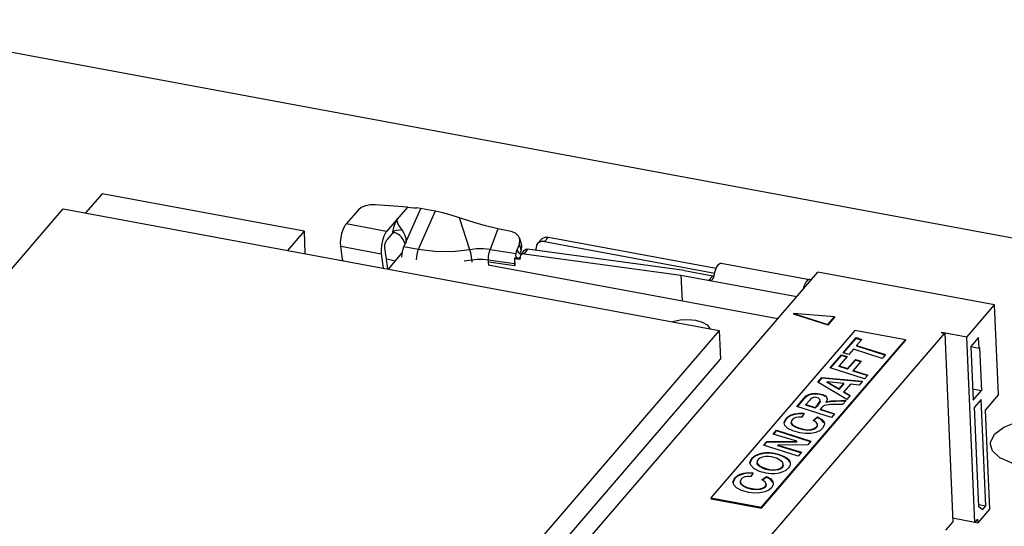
# Model space of a CAD drawing. Extents: x 0 to 1189, y 0 to 841.
# Tile 11 of 27: x 485 to 556, y 496 to 533. Entities that reach past the tile are written whole.
import ezdxf

# ---------------------------------------------------------------- set-up
doc = ezdxf.new("R2010")
doc.units = 0
doc.header["$LTSCALE"] = 65.395
doc.layers.get('0').update_dxf_attribs({"linetype": 'CONTINUOUS'})

msp = doc.modelspace()

# ---------------------------------------------------------------- linework, layer by layer
at = {"color": 7, "linetype": 'CONTINUOUS'}
for p, q in [((471.329, 532.526), (855.669, 461.217)), ((490.619, 519.901), (489.42, 518.505)), ((505.261, 517.184), (490.619, 519.901)), ((437.369, 460.114), (487.8, 518.806)), ((487.8, 518.806), (535.385, 509.977)), ((509.205, 518.737), (508.32, 517.707)), ((512.757, 518.92), (510.442, 519.091)), ((512.757, 518.92), (511.249, 517.164)), ((512.504, 516.036), (513.73, 518.817)), ((514.768, 518.624), (513.45, 518.869)), ((514.768, 518.624), (513.542, 515.843)), ((517.291, 515.832), (516.536, 518.141)), ((505.261, 517.184), (504.061, 515.788)), ((505.261, 517.184), (505.331, 515.553)), ((511.249, 517.164), (508.32, 517.707)), ((511.672, 517.111), (511.795, 517.199)), ((519.316, 517.361), (518.759, 515.851)), ((520.291, 517.165), (519.316, 517.361)), ((511.676, 517.024), (511.275, 516.557)), ((511.672, 517.111), (511.676, 517.024)), ((512.607, 516.243), (512.526, 516.44)), ((520.899, 516.667), (521.024, 516.258)), ((522.207, 516.276), (522.488, 516.603)), ((522.712, 516.427), (522.993, 516.754)), ((522.712, 516.427), (535.066, 514.135)), ((522.993, 516.754), (535.169, 514.495)), ((508.064, 515.132), (507.933, 516.081)), ((507.933, 516.081), (510.862, 515.538)), ((511.344, 514.437), (511.134, 515.965)), ((512.376, 515.544), (512.424, 515.802)), ((512.424, 515.802), (512.504, 516.036)), ((513.542, 515.843), (512.504, 516.036)), ((518.759, 515.851), (520.643, 515.571)), ((520.682, 515.696), (520.881, 516.235)), ((520.752, 515.793), (520.682, 515.696)), ((520.752, 515.793), (520.778, 515.69)), ((521.006, 515.827), (520.881, 516.235)), ((521.006, 515.827), (520.907, 515.559)), ((521.048, 516.134), (521.006, 515.827)), ((521.023, 516.258), (521.048, 516.134)), ((521.032, 515.506), (521.229, 515.781)), ((521.464, 515.869), (521.224, 515.535)), ((532.86, 514.327), (521.464, 515.869)), ((522.104, 515.783), (522.097, 515.939)), ((508.092, 515.041), (508.064, 515.132)), ((510.862, 515.538), (511.004, 514.5)), ((511.244, 515.165), (511.802, 515.062)), ((511.382, 514.43), (512.386, 515.599)), ((511.802, 515.062), (511.895, 515.027)), ((512.366, 515.297), (512.376, 515.544)), ((516.869, 515.031), (517.423, 515.092)), ((517.423, 515.092), (517.43, 514.926)), ((518.651, 514.935), (518.644, 515.108)), ((518.644, 515.108), (520.522, 514.829)), ((520.55, 515.236), (520.523, 515.199)), ((520.523, 515.199), (520.546, 514.678)), ((520.523, 515.199), (520.864, 515.153)), ((520.529, 515.073), (520.523, 514.989)), ((520.831, 515.194), (520.55, 515.236)), ((520.778, 515.69), (520.843, 515.598)), ((520.929, 515.33), (520.831, 515.194)), ((520.843, 515.598), (520.937, 515.529)), ((520.864, 515.153), (520.93, 515.245)), ((520.937, 515.529), (521.028, 515.5)), ((520.969, 515.411), (520.951, 515.313)), ((520.955, 515.227), (520.951, 515.313)), ((520.99, 515.447), (520.969, 515.411)), ((521.224, 515.535), (532.607, 513.995)), ((539.623, 510.809), (518.614, 514.707)), ((518.662, 514.698), (518.651, 514.934)), ((520.529, 514.655), (518.656, 514.934)), ((520.522, 514.829), (520.529, 514.655)), ((520.529, 514.655), (520.546, 514.678)), ((532.86, 514.327), (534.905, 513.948)), ((535.013, 513.944), (535.083, 514.268)), ((535.083, 514.268), (535.19, 514.55)), ((535.516, 514.859), (541.921, 513.67)), ((483.922, 445.985), (542.544, 514.209)), ((532.607, 513.995), (532.689, 512.095)), ((532.607, 513.995), (541.019, 512.434)), ((534.905, 513.948), (534.624, 513.621)), ((534.905, 513.948), (535.014, 513.949)), ((534.919, 513.715), (534.969, 513.794)), ((534.969, 513.794), (535.013, 513.944)), ((555.355, 511.832), (542.544, 514.209)), ((553.348, 509.496), (555.355, 511.832)), ((555.634, 505.325), (555.355, 511.832)), ((540.764, 511.205), (540.767, 511.153)), ((543.751, 510.976), (540.764, 511.205)), ((540.764, 511.205), (543.269, 510.415)), ((543.271, 510.363), (540.767, 511.153)), ((543.269, 510.415), (543.751, 510.976)), ((543.271, 510.363), (543.753, 510.924)), ((543.751, 510.976), (543.753, 510.924)), ((543.269, 510.415), (543.271, 510.363)), ((535.385, 509.977), (484.954, 451.285)), ((497.149, 446.239), (551.735, 509.768)), ((545.222, 509.971), (534.782, 497.822)), ((535.385, 509.977), (535.474, 507.894)), ((538.443, 497.143), (548.882, 509.292)), ((544.367, 508.359), (545.309, 509.455)), ((544.403, 508.346), (545.311, 509.403)), ((548.882, 509.292), (545.222, 509.971)), ((545.311, 509.403), (545.309, 509.455)), ((545.309, 509.455), (545.72, 509.316)), ((545.686, 509.277), (545.311, 509.403)), ((545.72, 509.316), (545.349, 508.884)), ((548.882, 509.292), (548.884, 509.24)), ((551.518, 509.835), (551.498, 509.812)), ((551.498, 509.812), (551.735, 509.768)), ((551.519, 509.813), (551.518, 509.835)), ((553.348, 509.496), (551.518, 509.835)), ((551.735, 509.768), (552.323, 496.059)), ((553.924, 496.047), (553.348, 509.496)), ((554.192, 509.476), (553.63, 508.822)), ((554.225, 508.695), (554.192, 509.476)), ((538.445, 497.091), (548.884, 509.24)), ((545.113, 508.609), (544.778, 508.22)), ((547.196, 507.947), (545.113, 508.609)), ((545.351, 508.832), (545.349, 508.884)), ((545.349, 508.884), (547.432, 508.222)), ((547.398, 508.182), (545.351, 508.832)), ((553.627, 508.806), (554.225, 508.695)), ((553.63, 508.822), (553.797, 504.917)), ((554.265, 508.742), (554.225, 508.695)), ((554.265, 508.742), (554.399, 505.618)), ((485.043, 449.203), (535.474, 507.894)), ((543.422, 507.26), (544.243, 508.215)), ((543.459, 507.248), (544.245, 508.163)), ((544.654, 508.076), (544.075, 507.402)), ((544.245, 508.163), (544.243, 508.215)), ((544.243, 508.215), (544.654, 508.076)), ((544.62, 508.036), (544.245, 508.163)), ((544.778, 508.22), (544.367, 508.359)), ((544.684, 507.209), (545.261, 507.88)), ((545.264, 507.828), (545.261, 507.88)), ((545.261, 507.88), (545.673, 507.741)), ((547.432, 508.222), (547.196, 507.947)), ((545.923, 506.466), (543.422, 507.26)), ((544.077, 507.35), (544.075, 507.402)), ((544.075, 507.402), (544.684, 507.209)), ((544.687, 507.157), (544.077, 507.35)), ((544.687, 507.157), (544.684, 507.209)), ((544.687, 507.157), (545.264, 507.828)), ((545.673, 507.741), (545.101, 507.076)), ((545.638, 507.702), (545.264, 507.828)), ((542.533, 506.224), (542.825, 506.565)), ((542.56, 506.201), (542.828, 506.513)), ((542.828, 506.513), (542.825, 506.565)), ((542.825, 506.565), (545.771, 506.289)), ((545.73, 506.241), (542.828, 506.513)), ((545.103, 507.024), (545.101, 507.076)), ((545.101, 507.076), (546.159, 506.74)), ((546.124, 506.7), (545.103, 507.024)), ((546.159, 506.74), (545.923, 506.466)), ((544.629, 504.959), (542.533, 506.224)), ((543.21, 506.198), (543.208, 506.25)), ((544.41, 506.129), (543.208, 506.25)), ((543.208, 506.25), (544.075, 505.74)), ((544.077, 505.688), (543.21, 506.198)), ((544.075, 505.74), (544.41, 506.129)), ((544.077, 505.688), (544.075, 505.74)), ((544.077, 505.688), (544.412, 506.077)), ((544.412, 506.077), (544.41, 506.129)), ((544.898, 506.08), (544.428, 505.533)), ((545.537, 506.016), (544.898, 506.08)), ((545.771, 506.289), (545.537, 506.016)), ((553.762, 505.736), (554.399, 505.618)), ((541.013, 504.456), (541.544, 505.073)), ((541.05, 504.444), (541.546, 505.021)), ((541.544, 505.073), (541.546, 505.021)), ((541.696, 505.17), (541.546, 505.021)), ((541.883, 505.286), (541.696, 505.17)), ((542.648, 505.334), (542.646, 505.386)), ((543.204, 505.014), (543.2, 504.955)), ((544.43, 505.481), (544.428, 505.533)), ((544.428, 505.533), (544.888, 505.261)), ((544.866, 505.224), (544.43, 505.481)), ((544.888, 505.261), (544.629, 504.959)), ((553.797, 504.917), (554.399, 505.618)), ((555.634, 505.325), (554.671, 504.203)), ((543.514, 503.662), (541.013, 504.456)), ((541.949, 504.928), (541.666, 504.598)), ((541.668, 504.546), (541.666, 504.598)), ((541.666, 504.598), (542.339, 504.384)), ((542.341, 504.332), (541.668, 504.546)), ((542.339, 504.384), (542.475, 504.542)), ((542.341, 504.332), (542.339, 504.384)), ((542.341, 504.332), (542.477, 504.49)), ((542.475, 504.542), (542.477, 504.49)), ((542.695, 504.899), (542.678, 504.965)), ((542.697, 504.847), (542.693, 504.806)), ((542.698, 504.847), (542.695, 504.899)), ((542.83, 504.386), (542.724, 504.262)), ((543.2, 504.955), (543.141, 504.802)), ((543.143, 504.75), (543.141, 504.802)), ((543.255, 504.774), (543.143, 504.75)), ((543.488, 504.806), (543.486, 504.858)), ((544.534, 504.849), (544.207, 504.843)), ((544.579, 504.902), (544.332, 504.614)), ((554.385, 504.964), (553.903, 504.403)), ((554.212, 497.187), (553.903, 504.403)), ((554.716, 497.242), (554.385, 504.964)), ((540.23, 503.538), (540.228, 503.59)), ((541.549, 503.964), (541.37, 503.684)), ((542.188, 503.449), (542.506, 503.703)), ((542.508, 503.651), (542.227, 503.426)), ((542.506, 503.703), (542.508, 503.651)), ((542.803, 503.481), (542.508, 503.651)), ((542.726, 504.21), (542.724, 504.262)), ((542.724, 504.262), (543.75, 503.936)), ((543.715, 503.896), (542.726, 504.21)), ((543.75, 503.936), (543.514, 503.662)), ((554.671, 504.203), (554.979, 497.002)), ((540.144, 503.09), (540.095, 503.261)), ((540.68, 503.498), (540.609, 503.318)), ((540.609, 503.318), (540.611, 503.266)), ((542.403, 503.323), (542.188, 503.449)), ((542.5, 503.165), (542.403, 503.323)), ((542.438, 502.979), (542.501, 503.139)), ((542.44, 502.927), (542.438, 502.979)), ((542.503, 503.087), (542.44, 502.927)), ((542.501, 503.139), (542.5, 503.165)), ((542.505, 503.087), (542.503, 503.139)), ((542.974, 503.285), (542.803, 503.481)), ((543.001, 503.097), (542.877, 502.874)), ((543.011, 503.192), (543.001, 503.097)), ((539.299, 502.461), (539.535, 502.735)), ((541.008, 501.933), (539.299, 502.461)), ((539.336, 502.45), (539.537, 502.683)), ((539.537, 502.683), (539.535, 502.735)), ((539.535, 502.735), (542.035, 501.941)), ((542.001, 501.901), (539.537, 502.683)), ((541.486, 502.757), (541.483, 502.809)), ((538.604, 501.652), (538.84, 501.927)), ((541.105, 500.858), (538.604, 501.652)), ((538.641, 501.641), (538.842, 501.875)), ((538.84, 501.927), (541.008, 501.933)), ((538.842, 501.875), (538.84, 501.927)), ((541.01, 501.881), (538.842, 501.875)), ((541.8, 501.667), (539.632, 501.662)), ((539.635, 501.61), (539.632, 501.662)), ((539.632, 501.662), (541.341, 501.133)), ((541.306, 501.092), (539.635, 501.61)), ((541.01, 501.881), (541.008, 501.933)), ((542.035, 501.941), (541.8, 501.667)), ((537.756, 500.659), (537.754, 500.711)), ((539.394, 501.02), (539.392, 501.072)), ((541.341, 501.133), (541.105, 500.858)), ((537.662, 500.195), (537.61, 500.371)), ((538.121, 500.424), (538.123, 500.372)), ((539.959, 500.094), (540.024, 500.263)), ((539.961, 500.042), (539.959, 500.094)), ((540.027, 500.211), (539.961, 500.042)), ((540.027, 500.211), (540.025, 500.263)), ((540.533, 500.325), (540.525, 500.229)), ((536.524, 499.224), (536.522, 499.276)), ((537.843, 499.65), (537.664, 499.371)), ((538.482, 499.136), (538.8, 499.389)), ((538.802, 499.337), (538.521, 499.113)), ((538.8, 499.389), (538.802, 499.337)), ((539.097, 499.168), (538.802, 499.337)), ((539.015, 499.84), (539.012, 499.892)), ((540.217, 499.824), (539.99, 499.706)), ((540.391, 499.98), (540.217, 499.824)), ((536.438, 498.777), (536.389, 498.948)), ((536.973, 499.185), (536.902, 499.004)), ((536.902, 499.004), (536.905, 498.952)), ((538.697, 499.01), (538.482, 499.136)), ((538.794, 498.852), (538.697, 499.01)), ((538.731, 498.666), (538.795, 498.825)), ((538.734, 498.614), (538.731, 498.666)), ((538.797, 498.773), (538.734, 498.614)), ((538.795, 498.825), (538.794, 498.852)), ((538.799, 498.773), (538.797, 498.825)), ((539.268, 498.971), (539.097, 499.168)), ((539.295, 498.783), (539.171, 498.56)), ((539.304, 498.879), (539.295, 498.783)), ((537.779, 498.443), (537.777, 498.496)), ((534.782, 497.822), (534.785, 497.77)), ((534.782, 497.822), (538.443, 497.143)), ((534.785, 497.77), (538.445, 497.091)), ((538.443, 497.143), (538.445, 497.091)), ((554.206, 497.337), (554.716, 497.242)), ((554.468, 496.954), (554.212, 497.187)), ((554.468, 496.954), (554.716, 497.242)), ((554.979, 497.002), (554.136, 496.02)), ((551.828, 495.483), (552.323, 496.059)), ((553.924, 496.047), (552.311, 496.346)), ((554.125, 496.281), (553.924, 496.047)), ((553.926, 496.059), (554.136, 496.02)), ((554.125, 496.281), (554.136, 496.02))]:
    msp.add_line(p, q, dxfattribs=at)
for points in [[(510.442, 519.091), (510.065, 519.086), (509.711, 519.02), (509.413, 518.899), (509.205, 518.737)], [(512.757, 518.92), (512.996, 518.894), (513.227, 518.877), (513.45, 518.869)], [(516.536, 518.141), (515.926, 518.338), (515.334, 518.501), (514.768, 518.624)], [(512.044, 518.089), (511.942, 517.933), (511.848, 517.715), (511.76, 517.441), (511.672, 517.111)], [(512.044, 518.089), (511.999, 517.989), (512.01, 517.849), (512.071, 517.7), (512.163, 517.55), (512.271, 517.401), (512.384, 517.248)], [(519.316, 517.361), (518.424, 517.567), (517.495, 517.829), (516.536, 518.141)], [(507.933, 516.081), (507.918, 516.378), (507.946, 516.71), (508.015, 517.046), (508.117, 517.353), (508.244, 517.604)], [(508.244, 517.604), (508.269, 517.641), (508.295, 517.676), (508.32, 517.707)], [(511.249, 517.164), (511.223, 517.132), (511.198, 517.098), (511.173, 517.06)], [(511.795, 517.199), (511.977, 517.257), (512.185, 517.274), (512.384, 517.248)], [(512.384, 517.248), (512.484, 517.092), (512.557, 516.94), (512.607, 516.798), (512.637, 516.668), (512.651, 516.551), (512.651, 516.535)], [(520.898, 516.667), (520.827, 516.822), (520.608, 517.039), (520.291, 517.165)], [(511.173, 517.06), (511.046, 516.81), (510.943, 516.502), (510.875, 516.166), (510.847, 515.834), (510.862, 515.538)], [(511.134, 515.965), (511.131, 516.121), (511.157, 516.289), (511.208, 516.444), (511.275, 516.557)], [(512.024, 516.999), (511.94, 517.039), (511.867, 517.062), (511.806, 517.071), (511.755, 517.067), (511.711, 517.052), (511.676, 517.024)], [(512.322, 516.75), (512.218, 516.857), (512.117, 516.94), (512.024, 516.999)], [(512.526, 516.44), (512.426, 516.612), (512.322, 516.75)], [(512.651, 516.535), (512.651, 516.449), (512.639, 516.361), (512.616, 516.288)], [(520.881, 516.235), (520.923, 516.543), (520.898, 516.667)], [(522.712, 516.427), (522.467, 516.426), (522.267, 516.333), (522.208, 516.276)], [(522.489, 516.603), (522.548, 516.66), (522.748, 516.753), (522.993, 516.754)], [(513.542, 515.843), (513.462, 515.61), (513.414, 515.351), (513.404, 515.104)], [(517.291, 515.832), (516.032, 515.692), (514.76, 515.696), (513.542, 515.843)], [(518.759, 515.851), (518.277, 515.896), (517.78, 515.889), (517.291, 515.832)], [(517.423, 515.092), (517.4, 515.34), (517.354, 515.599), (517.291, 515.832)], [(518.644, 515.108), (518.651, 515.356), (518.692, 515.616), (518.759, 515.851)], [(520.643, 515.571), (520.655, 515.612), (520.668, 515.654), (520.682, 515.696)], [(521.23, 515.781), (521.267, 515.82), (521.355, 515.864), (521.464, 515.869)], [(522.208, 516.276), (522.137, 516.164), (522.097, 515.939)], [(517.423, 515.092), (517.83, 515.14), (518.243, 515.145), (518.644, 515.108)], [(520.523, 514.989), (520.52, 514.907), (520.522, 514.829)], [(520.66, 515.322), (520.63, 515.44), (520.643, 515.571)], [(520.831, 515.194), (520.731, 515.236), (520.66, 515.322)], [(520.942, 515.182), (520.913, 515.159), (520.864, 515.153)], [(520.955, 515.227), (520.945, 515.186), (520.942, 515.182)], [(521.224, 515.535), (521.116, 515.53), (521.027, 515.486), (520.99, 515.447)], [(535.19, 514.55), (535.318, 514.754), (535.45, 514.853), (535.516, 514.858)], [(534.624, 513.621), (534.765, 513.622), (534.885, 513.681), (534.919, 513.715)], [(541.921, 513.67), (541.893, 513.672), (541.764, 513.608), (541.635, 513.437), (541.521, 513.181), (541.458, 512.946)], [(542.016, 513.594), (542.004, 513.62), (541.921, 513.67)], [(531.989, 510.607), (532.019, 510.62), (532.54, 510.74), (533.108, 510.777), (533.66, 510.723)], [(533.66, 510.723), (534.138, 510.586), (534.494, 510.38), (534.695, 510.13), (534.701, 510.104)], [(541.544, 505.073), (541.694, 505.222), (541.881, 505.338), (542.124, 505.402), (542.385, 505.415), (542.646, 505.386)], [(542.648, 505.334), (542.387, 505.363), (542.127, 505.35), (541.883, 505.286)], [(542.142, 505.092), (542.067, 505.046), (542.006, 504.99), (541.949, 504.928)], [(542.423, 505.114), (542.328, 505.124), (542.23, 505.117), (542.142, 505.092)], [(542.678, 504.965), (542.584, 505.056), (542.423, 505.114)], [(542.646, 505.386), (542.899, 505.318), (543.083, 505.22), (543.185, 505.096), (543.204, 505.014)], [(543.075, 505.175), (542.892, 505.269), (542.648, 505.334)], [(542.475, 504.542), (542.562, 504.648), (542.639, 504.754), (542.692, 504.86), (542.695, 504.899)], [(542.693, 504.806), (542.64, 504.7), (542.564, 504.595), (542.477, 504.49)], [(543.014, 504.527), (542.94, 504.488), (542.881, 504.44), (542.83, 504.386)], [(543.482, 504.594), (543.31, 504.582), (543.152, 504.562), (543.014, 504.527)], [(543.141, 504.802), (543.253, 504.826), (543.369, 504.844), (543.486, 504.858)], [(543.488, 504.806), (543.371, 504.792), (543.255, 504.774)], [(544.332, 504.614), (544.058, 504.612), (543.774, 504.604), (543.482, 504.594)], [(543.486, 504.858), (543.84, 504.881), (544.204, 504.895), (544.579, 504.902)], [(544.207, 504.843), (543.842, 504.829), (543.488, 504.806)], [(540.095, 503.261), (540.1, 503.333), (540.228, 503.59)], [(540.228, 503.59), (540.387, 503.735), (540.598, 503.853), (540.867, 503.938), (541.189, 503.978), (541.549, 503.964)], [(540.597, 503.8), (540.388, 503.682), (540.23, 503.538)], [(541.517, 503.913), (541.188, 503.926), (540.865, 503.885), (540.597, 503.8)], [(541.37, 503.684), (541.143, 503.689), (540.942, 503.658), (540.787, 503.59), (540.68, 503.498)], [(542.506, 503.703), (542.819, 503.518), (542.983, 503.314), (543.011, 503.192)], [(540.23, 503.538), (540.102, 503.28), (540.101, 503.261)], [(541.233, 502.543), (540.711, 502.685), (540.35, 502.872), (540.144, 503.09)], [(540.609, 503.318), (540.677, 503.159), (540.858, 503.023), (541.123, 502.905), (541.483, 502.809)], [(541.486, 502.757), (541.126, 502.853), (540.86, 502.971), (540.679, 503.107), (540.611, 503.266)], [(541.483, 502.809), (541.767, 502.776), (542.036, 502.793), (542.272, 502.861), (542.438, 502.979)], [(542.44, 502.927), (542.284, 502.814), (542.058, 502.744), (541.785, 502.724), (541.486, 502.757)], [(542.877, 502.874), (542.673, 502.698), (542.39, 502.568)], [(542.39, 502.568), (542.037, 502.497), (541.646, 502.491), (541.233, 502.543)], [(537.61, 500.371), (537.616, 500.448), (537.754, 500.711)], [(537.754, 500.711), (537.927, 500.865), (538.154, 500.985)], [(538.284, 500.978), (537.983, 500.847), (537.756, 500.659)], [(538.154, 500.985), (538.425, 501.068), (538.729, 501.112), (539.054, 501.114), (539.392, 501.072)], [(539.167, 500.801), (538.946, 500.829), (538.727, 500.826), (538.517, 500.789), (538.333, 500.716), (538.196, 500.607)], [(539.394, 501.02), (539.009, 501.064), (538.634, 501.051), (538.284, 500.978)], [(540.024, 500.263), (539.959, 500.427), (539.788, 500.57), (539.53, 500.697), (539.167, 500.801)], [(539.392, 501.072), (539.684, 501.003), (539.934, 500.914), (540.142, 500.811), (540.307, 500.701), (540.427, 500.584), (540.5, 500.466), (540.531, 500.347), (540.533, 500.325)], [(540.309, 500.648), (540.144, 500.759), (539.936, 500.861), (539.686, 500.95), (539.394, 501.02)], [(537.756, 500.659), (537.618, 500.396), (537.616, 500.37)], [(538.312, 499.752), (537.89, 499.958), (537.662, 500.195)], [(538.196, 500.607), (538.14, 500.522), (538.121, 500.439), (538.121, 500.424)], [(538.121, 500.424), (538.135, 500.358), (538.184, 500.276), (538.271, 500.192), (538.396, 500.106)], [(538.274, 500.14), (538.186, 500.224), (538.137, 500.306), (538.123, 500.372)], [(538.563, 499.971), (538.399, 500.054), (538.274, 500.14)], [(538.396, 500.106), (538.56, 500.023), (538.766, 499.95), (539.012, 499.892)], [(539.012, 499.892), (539.3, 499.866), (539.569, 499.894), (539.798, 499.971), (539.959, 500.094)], [(539.961, 500.042), (539.847, 499.946), (539.689, 499.873), (539.492, 499.829), (539.264, 499.814), (539.015, 499.84)], [(540.502, 500.414), (540.429, 500.532), (540.309, 500.648)], [(540.525, 500.229), (540.479, 500.107), (540.391, 499.98)], [(536.389, 498.948), (536.394, 499.02), (536.522, 499.276)], [(536.522, 499.276), (536.68, 499.422), (536.891, 499.539), (537.16, 499.624), (537.482, 499.665), (537.843, 499.65)], [(536.891, 499.486), (536.681, 499.369), (536.524, 499.224)], [(537.81, 499.6), (537.482, 499.613), (537.159, 499.571), (536.891, 499.486)], [(537.664, 499.371), (537.437, 499.376), (537.236, 499.344), (537.08, 499.276), (536.973, 499.185)], [(538.789, 499.621), (538.621, 499.657), (538.462, 499.701), (538.312, 499.752)], [(539.015, 499.84), (538.769, 499.898), (538.563, 499.971)], [(539.99, 499.706), (539.722, 499.625), (539.426, 499.583), (539.113, 499.583), (538.789, 499.621)], [(538.8, 499.389), (539.113, 499.205), (539.276, 499), (539.304, 498.879)], [(536.524, 499.224), (536.396, 498.967), (536.395, 498.948)], [(537.527, 498.229), (537.005, 498.371), (536.644, 498.558), (536.438, 498.777)], [(536.902, 499.004), (536.97, 498.846), (537.151, 498.71), (537.417, 498.592), (537.777, 498.496)], [(537.779, 498.443), (537.419, 498.54), (537.154, 498.657), (536.973, 498.794), (536.905, 498.952)], [(537.777, 498.496), (538.06, 498.463), (538.33, 498.479), (538.565, 498.548), (538.731, 498.666)], [(538.734, 498.614), (538.578, 498.5), (538.351, 498.431), (538.079, 498.41), (537.779, 498.443)], [(539.171, 498.56), (538.967, 498.385), (538.684, 498.255)], [(538.684, 498.255), (538.331, 498.183), (537.939, 498.177), (537.527, 498.229)]]:
    msp.add_lwpolyline(points, dxfattribs=at)
at = {"color": 6, "linetype": 'CONTINUOUS'}
for points in [[(555.345, 502.444), (556.023, 502.969), (557.001, 503.357), (558.153, 503.562), (559.363, 503.564), (560.476, 503.361), (561.356, 502.975), (561.898, 502.456), (562.044, 501.998)], [(555.052, 501.701), (555.057, 501.843), (555.345, 502.444)], [(561.751, 501.255), (561.073, 500.73), (560.095, 500.342), (558.943, 500.137), (557.733, 500.134), (556.62, 500.338), (555.74, 500.724), (555.198, 501.243), (555.052, 501.701)]]:
    msp.add_lwpolyline(points, dxfattribs=at)

doc.saveas('drawing.dxf')
